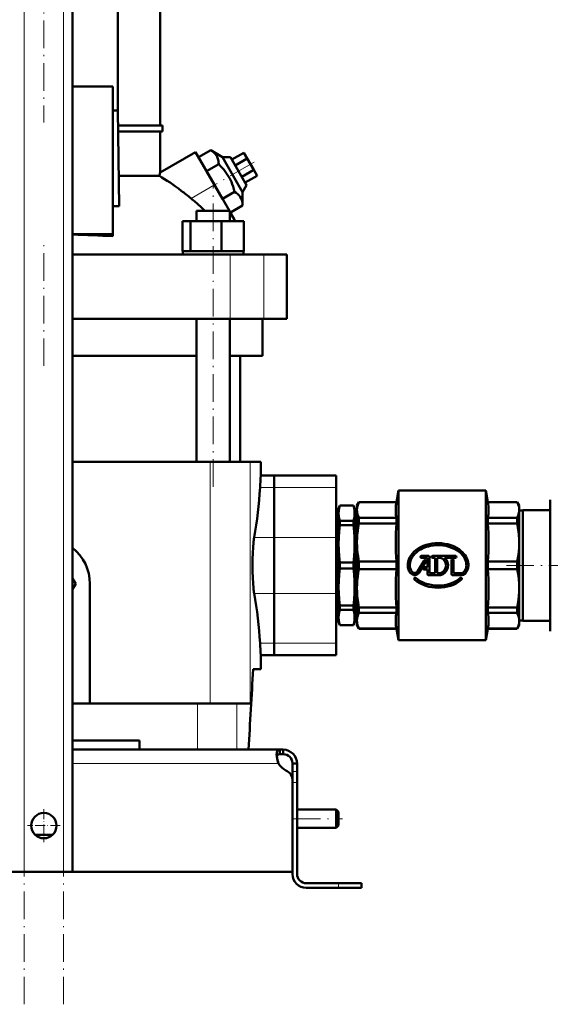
# Model space of a CAD drawing. Extents: x -1358 to 1757, y -1535 to 612.
# Tile 33 of 84: x -1022 to -791, y -326 to 102. Entities that reach past the tile are written whole.
import ezdxf

# ---------------------------------------------------------------- set-up
doc = ezdxf.new("R2010")
doc.units = 0
doc.linetypes.add('DASHDOT', pattern=[18.5, 12, -3, 0.5, -3])

msp = doc.modelspace()

# ---------------------------------------------------------------- linework, layer by layer
at = {"color": 7, "linetype": 'DASHDOT', "lineweight": 18}
for p, q in [((-1019.73, -326), (-1019.73, 364.9)), ((-1002.73, -326), (-1002.73, 364.9)), ((-1011.23, 119.72), (-1011.23, 56.84)), ((-919.89, 39.71), (-938.58, 28.92)), ((-937.69, -101.32), (-937.69, 29.48)), ((-1011.23, -48.82), (-1011.23, 3.98)), ((-810.32, -135.42), (-743.21, -135.42)), ((-903.03, -245.42), (-881.43, -245.42))]:
    msp.add_line(p, q, dxfattribs=at)
at = {"color": 7, "lineweight": 18}
for p, q in [((-1019.73, -268.42), (-1019.73, 307.33)), ((-1002.73, -268.42), (-1002.73, 307.33)), ((-947.25, 23.91), (-937.09, 29.78)), ((-930.23, -28.42), (-930.23, -0.42)), ((-915.66, -28.42), (-915.66, -0.42)), ((-938.98, -90.42), (-938.98, -195.42)), ((-921.61, -90.42), (-921.61, -195.42)), ((-911.23, -101.65), (-917.31, -101.65)), ((-911.23, -101.65), (-884.23, -101.65)), ((-919.86, -123.3), (-911.23, -123.3)), ((-911.23, -123.3), (-884.23, -123.3)), ((-911.23, -147.55), (-919.86, -147.55)), ((-911.23, -147.55), (-884.23, -147.55)), ((-911.23, -169.2), (-917.31, -169.2)), ((-911.23, -169.2), (-884.23, -169.2)), ((-944.55, -195.42), (-944.55, -215.42)), ((-927.34, -195.42), (-927.34, -215.42)), ((-998.73, -221.42), (-909.26, -221.42)), ((-901.23, -224.84), (-903.23, -224.84)), ((-901.23, -229.67), (-903.23, -229.67)), ((-883.23, -273.42), (-883.23, -275.42))]:
    msp.add_line(p, q, dxfattribs=at)
at = {"color": 7, "lineweight": 50}
for p, q in [((-998.73, -268.42), (-998.73, 307.33)), ((-979.16, 62.08), (-979.16, 114.48)), ((-960.73, 55.53), (-960.73, 114.48)), ((-981.23, 72.58), (-998.73, 72.58)), ((-981.23, 8.38), (-981.23, 72.58)), ((-981.23, 62.08), (-979.16, 62.08)), ((-978.48, 20.64), (-979.16, 62.08)), ((-979.05, 55.53), (-959.73, 55.53)), ((-959.73, 53.03), (-979.01, 53.03)), ((-960.73, 35.19), (-960.73, 53.03)), ((-959.73, 53.03), (-959.73, 55.53)), ((-960.73, 35.19), (-945.34, 44.07)), ((-945.34, 44.07), (-937.09, 29.78)), ((-944.02, 41.78), (-938.76, 44.82)), ((-938.76, 44.82), (-933.67, 41.84)), ((-929.59, 40.78), (-924.39, 43.78)), ((-922.95, 41.28), (-924.39, 43.78)), ((-940.56, 35.78), (-944.02, 41.78)), ((-940.56, 35.78), (-935.29, 38.82)), ((-933.67, 41.84), (-930.2, 41.84)), ((-933.67, 41.84), (-924.93, 26.71)), ((-923.2, 29.71), (-930.2, 41.84)), ((-928.15, 38.28), (-922.95, 41.28)), ((-920.06, 36.28), (-922.95, 41.28)), ((-933.63, 23.78), (-940.56, 35.78)), ((-925.26, 33.28), (-920.06, 36.28)), ((-918.62, 33.78), (-920.06, 36.28)), ((-978.7, 33.8), (-961.05, 33.8)), ((-923.82, 30.78), (-918.62, 33.78)), ((-930.63, 18.58), (-937.09, 29.78)), ((-933.63, 23.78), (-928.36, 26.82)), ((-923.2, 29.71), (-924.93, 26.71)), ((-924.93, 26.71), (-924.9, 20.82)), ((-981.23, 20.64), (-978.48, 20.64)), ((-944.99, 18.58), (-932.53, 18.58)), ((-944.99, 14.08), (-944.99, 18.58)), ((-932.53, 18.58), (-930.39, 18.58)), ((-930.39, 14.08), (-930.39, 18.58)), ((-928.52, 14.93), (-930.39, 18.16)), ((-930.17, 17.78), (-924.9, 20.82)), ((-951.07, 14.08), (-947.48, 14.08)), ((-951.07, 1.08), (-951.07, 14.08)), ((-947.48, 1.08), (-947.48, 14.08)), ((-947.48, 14.08), (-934.1, 14.08)), ((-934.1, 1.08), (-934.1, 14.08)), ((-934.1, 14.08), (-924.3, 14.08)), ((-928.52, 14.08), (-928.52, 14.93)), ((-928.52, 14.93), (-928.03, 14.08)), ((-924.3, 1.08), (-924.3, 14.08)), ((-924.3, 1.08), (-924.3, 14.08)), ((-998.73, 8.38), (-981.23, 8.38)), ((-981.23, 7.51), (-981.23, 8.38)), ((-951.07, 1.08), (-950.89, 1.08)), ((-950.89, 1.08), (-947.85, 1.08)), ((-950.89, 1.08), (-950.89, -0.42)), ((-947.85, 1.08), (-947.48, 1.08)), ((-947.48, 1.08), (-946.1, 1.08)), ((-946.1, 1.08), (-937.69, 1.08)), ((-937.69, 1.08), (-935.48, 1.08)), ((-935.48, 1.08), (-934.1, 1.08)), ((-934.1, 1.08), (-933.09, 1.08)), ((-933.09, 1.08), (-925.31, 1.08)), ((-925.31, 1.08), (-924.3, 1.08)), ((-924.67, 1.08), (-924.49, 1.08)), ((-924.49, 1.08), (-924.49, -0.42)), ((-924.49, 1.08), (-924.49, -0.42)), ((-998.73, -0.42), (-930.23, -0.42)), ((-930.23, -0.42), (-915.66, -0.42)), ((-915.66, -0.42), (-905.73, -0.42)), ((-905.73, -28.42), (-905.73, -0.42)), ((-930.23, -28.42), (-998.73, -28.42)), ((-944.99, -90.42), (-944.99, -28.42)), ((-930.39, -90.42), (-930.39, -28.42)), ((-915.66, -28.42), (-930.23, -28.42)), ((-916.23, -44.42), (-916.23, -28.42)), ((-905.73, -28.42), (-915.66, -28.42)), ((-944.99, -44.42), (-998.73, -44.42)), ((-916.23, -44.42), (-930.39, -44.42)), ((-925.88, -44.42), (-925.88, -90.42)), ((-938.98, -90.42), (-998.73, -90.42)), ((-938.98, -90.42), (-921.61, -90.42)), ((-921.61, -90.42), (-916.98, -90.42)), ((-916.98, -96.42), (-916.98, -90.42)), ((-916.98, -96.42), (-911.23, -96.42)), ((-911.23, -96.42), (-911.23, -101.65)), ((-911.23, -101.65), (-911.23, -96.42)), ((-911.23, -96.42), (-884.23, -96.42)), ((-884.23, -96.42), (-884.23, -101.65)), ((-911.23, -123.3), (-911.23, -101.65)), ((-911.23, -101.65), (-911.23, -123.3)), ((-884.23, -123.3), (-884.23, -101.65)), ((-858.11, -107.92), (-857.23, -102.92)), ((-819.23, -102.92), (-857.23, -102.92)), ((-857.23, -102.92), (-857.23, -167.92)), ((-819.23, -102.92), (-819.23, -135.42)), ((-818.34, -107.92), (-819.23, -102.92)), ((-883.23, -110.92), (-882.68, -109.42)), ((-883.23, -112.79), (-883.23, -110.92)), ((-882.68, -109.46), (-882.68, -109.42)), ((-882.68, -109.42), (-876.77, -109.42)), ((-882.68, -109.46), (-876.77, -109.46)), ((-876.77, -109.46), (-876.77, -109.42)), ((-876.23, -110.92), (-876.77, -109.42)), ((-876.23, -112.79), (-876.23, -110.92)), ((-875.23, -109.42), (-874.36, -107.92)), ((-875.23, -109.42), (-875.23, -111.4)), ((-874.36, -107.92), (-874.36, -107.97)), ((-874.36, -107.92), (-858.11, -107.92)), ((-874.36, -107.97), (-858.11, -107.97)), ((-858.11, -107.92), (-858.11, -107.97)), ((-818.34, -107.92), (-818.34, -107.97)), ((-818.34, -107.92), (-805.59, -107.92)), ((-818.34, -107.97), (-805.59, -107.97)), ((-805.59, -107.92), (-805.59, -107.97)), ((-804.73, -109.42), (-805.59, -107.92)), ((-804.73, -109.42), (-804.73, -111.4)), ((-791.23, -106.92), (-791.23, -155.58)), ((-883.23, -111.52), (-884.23, -111.52)), ((-883.23, -126.05), (-883.23, -112.79)), ((-875.23, -111.52), (-876.23, -111.52)), ((-876.23, -126.05), (-876.23, -112.79)), ((-875.23, -111.4), (-875.23, -125.47)), ((-858.11, -114.83), (-874.36, -114.83)), ((-874.36, -114.83), (-874.36, -117.2)), ((-858.11, -114.83), (-858.11, -117.2)), ((-805.59, -114.83), (-818.34, -114.83)), ((-818.34, -114.83), (-818.34, -117.2)), ((-805.59, -114.83), (-805.59, -117.2)), ((-804.73, -111.4), (-804.73, -125.47)), ((-803.23, -111.52), (-804.73, -111.52)), ((-803.23, -159.42), (-803.23, -111.42)), ((-791.23, -111.42), (-803.23, -111.42)), ((-882.68, -118.01), (-882.68, -116.12)), ((-882.68, -116.12), (-876.77, -116.12)), ((-882.68, -118.01), (-876.77, -118.01)), ((-876.77, -118.01), (-876.77, -116.12)), ((-874.36, -117.2), (-858.11, -117.2)), ((-818.34, -117.2), (-805.59, -117.2)), ((-911.23, -123.3), (-911.23, -147.55)), ((-911.23, -147.55), (-911.23, -123.3)), ((-884.23, -123.3), (-884.23, -147.55)), ((-883.23, -144.8), (-883.23, -126.05)), ((-876.23, -144.8), (-876.23, -126.05)), ((-875.23, -125.47), (-875.23, -145.37)), ((-804.73, -125.47), (-804.73, -135.42)), ((-844.18, -131.22), (-847.18, -131.22)), ((-847.18, -132.12), (-844.87, -132.12)), ((-844.63, -136.23), (-844.63, -132.36)), ((-843.73, -131.67), (-843.73, -138.72)), ((-832.48, -131.22), (-842.32, -131.22)), ((-842.32, -132.12), (-841.21, -132.12)), ((-841.21, -138.72), (-841.21, -132.12)), ((-840.31, -132.12), (-838.93, -132.12)), ((-840.31, -132.12), (-840.31, -138.72)), ((-837.15, -132.12), (-832.48, -132.12)), ((-882.68, -136.76), (-882.68, -134.09)), ((-882.68, -134.09), (-876.77, -134.09)), ((-882.68, -136.76), (-876.77, -136.76)), ((-876.77, -136.76), (-876.77, -134.09)), ((-858.11, -133.75), (-874.36, -133.75)), ((-874.36, -133.75), (-874.36, -137.1)), ((-858.11, -133.75), (-858.11, -137.1)), ((-846.05, -133.3), (-848.95, -138.04)), ((-848.18, -138.51), (-845.28, -133.77)), ((-844.63, -136.23), (-846.07, -136.23)), ((-834.13, -139.17), (-834.13, -133.23)), ((-833.23, -133.23), (-833.23, -138.72)), ((-819.23, -135.42), (-819.23, -167.92)), ((-805.59, -133.75), (-818.34, -133.75)), ((-818.34, -133.75), (-818.34, -135.42)), ((-818.34, -135.42), (-818.34, -137.1)), ((-805.59, -135.42), (-805.59, -133.75)), ((-805.59, -137.1), (-805.59, -135.42)), ((-804.73, -135.42), (-804.73, -145.37)), ((-997.37, -143.42), (-998.73, -141.07)), ((-874.36, -137.1), (-858.11, -137.1)), ((-846.07, -137.13), (-844.63, -137.13)), ((-844.63, -139.17), (-844.63, -137.13)), ((-844.18, -139.62), (-838.87, -139.62)), ((-841.21, -138.72), (-843.73, -138.72)), ((-838.93, -138.72), (-840.31, -138.72)), ((-833.68, -139.62), (-829.63, -139.62)), ((-829.63, -138.72), (-833.23, -138.72)), ((-818.34, -137.1), (-805.59, -137.1)), ((-998.73, -145.77), (-997.37, -143.42)), ((-991.23, -143.42), (-991.23, -195.42)), ((-883.23, -158.06), (-883.23, -144.8)), ((-876.23, -158.06), (-876.23, -144.8)), ((-911.23, -169.2), (-911.23, -147.55)), ((-911.23, -147.55), (-911.23, -169.2)), ((-884.23, -169.2), (-884.23, -147.55)), ((-875.23, -145.37), (-875.23, -159.44)), ((-804.73, -145.37), (-804.73, -159.44)), ((-882.68, -154.73), (-882.68, -152.84)), ((-876.77, -152.84), (-882.68, -152.84)), ((-876.77, -154.73), (-876.77, -152.84)), ((-858.11, -153.65), (-874.36, -153.65)), ((-874.36, -153.65), (-874.36, -156.02)), ((-858.11, -153.65), (-858.11, -156.02)), ((-805.59, -153.65), (-818.34, -153.65)), ((-818.34, -153.65), (-818.34, -156.02)), ((-805.59, -153.65), (-805.59, -156.02)), ((-883.23, -159.92), (-883.23, -158.06)), ((-882.68, -154.73), (-876.77, -154.73)), ((-876.23, -159.92), (-876.23, -158.06)), ((-874.36, -156.02), (-858.11, -156.02)), ((-818.34, -156.02), (-805.59, -156.02)), ((-791.23, -155.58), (-791.23, -163.92)), ((-884.23, -159.32), (-883.23, -159.32)), ((-883.23, -159.92), (-882.68, -161.42)), ((-882.68, -161.42), (-882.68, -161.39)), ((-882.68, -161.39), (-876.77, -161.39)), ((-882.68, -161.42), (-876.77, -161.42)), ((-876.23, -159.92), (-876.77, -161.42)), ((-876.77, -161.42), (-876.77, -161.39)), ((-876.23, -159.32), (-875.23, -159.32)), ((-875.23, -159.44), (-875.23, -161.42)), ((-875.23, -161.42), (-874.36, -162.92)), ((-804.73, -161.42), (-805.59, -162.92)), ((-804.73, -159.32), (-803.23, -159.32)), ((-804.73, -159.44), (-804.73, -161.42)), ((-803.23, -159.42), (-791.23, -159.42)), ((-858.11, -162.87), (-874.36, -162.87)), ((-874.36, -162.92), (-874.36, -162.87)), ((-874.36, -162.92), (-858.11, -162.92)), ((-858.11, -162.87), (-858.11, -162.92)), ((-858.11, -162.92), (-857.23, -167.92)), ((-818.34, -162.92), (-819.23, -167.92)), ((-805.59, -162.87), (-818.34, -162.87)), ((-818.34, -162.87), (-818.34, -162.92)), ((-818.34, -162.92), (-805.59, -162.92)), ((-805.59, -162.87), (-805.59, -162.92)), ((-911.23, -169.2), (-911.23, -174.42)), ((-911.23, -174.42), (-911.23, -169.2)), ((-884.23, -169.2), (-884.23, -174.42)), ((-819.23, -167.92), (-857.23, -167.92)), ((-916.98, -180.42), (-916.98, -174.42)), ((-916.98, -174.42), (-911.23, -174.42)), ((-911.23, -174.42), (-884.23, -174.42)), ((-916.98, -180.42), (-920.33, -180.42)), ((-998.73, -195.42), (-944.55, -195.42)), ((-944.55, -195.42), (-927.34, -195.42)), ((-927.34, -195.42), (-921.61, -195.42)), ((-969.73, -211.42), (-998.73, -211.42)), ((-969.73, -211.42), (-969.73, -215.42)), ((-998.73, -215.42), (-908.76, -215.42)), ((-908.76, -215.42), (-908.76, -217.42)), ((-908.76, -215.42), (-907.23, -215.42)), ((-908.76, -217.42), (-907.23, -217.42)), ((-907.23, -215.42), (-907.23, -217.42)), ((-901.23, -221.42), (-903.23, -221.42)), ((-903.23, -224.84), (-903.23, -221.42)), ((-901.23, -224.84), (-901.23, -221.42)), ((-903.23, -229.67), (-903.23, -224.84)), ((-901.23, -229.67), (-901.23, -224.84)), ((-903.23, -268.42), (-903.23, -228.94)), ((-903.23, -269.42), (-903.23, -229.67)), ((-901.23, -269.42), (-901.23, -229.67)), ((-901.23, -241.42), (-884.23, -241.42)), ((-884.23, -245.42), (-884.23, -241.42)), ((-883.23, -242.42), (-884.23, -241.42)), ((-883.23, -245.42), (-883.23, -242.42)), ((-884.23, -249.42), (-884.23, -245.42)), ((-883.23, -248.42), (-883.23, -245.42)), ((-901.23, -249.42), (-884.23, -249.42)), ((-883.23, -248.42), (-884.23, -249.42)), ((-1015, -252.42), (-1011.23, -252.42)), ((-1011.23, -252.42), (-1007.45, -252.42)), ((-1011.23, -268.42), (-1119.23, -268.42)), ((-1019.73, -268.42), (-1023.73, -268.42)), ((-1019.73, -268.42), (-1002.73, -268.42)), ((-1011.23, -268.42), (-903.23, -268.42)), ((-998.73, -268.42), (-1002.73, -268.42)), ((-897.23, -273.42), (-883.23, -273.42)), ((-873.23, -273.42), (-883.23, -273.42)), ((-873.23, -273.42), (-873.23, -275.42)), ((-883.23, -275.42), (-897.23, -275.42)), ((-873.23, -275.42), (-883.23, -275.42))]:
    msp.add_line(p, q, dxfattribs=at)
at = {"color": 7, "linetype": 'DASHDOT', "lineweight": 18, "ltscale": 0.02925}
for p, q in [((-846.59, -131.67), (-847.76, -131.67)), ((-847.18, -131.09), (-847.18, -132.26)), ((-841.73, -131.67), (-842.9, -131.67)), ((-842.32, -131.09), (-842.32, -132.26)), ((-832.48, -131.09), (-832.48, -132.26)), ((-845.48, -136.68), (-846.65, -136.68)), ((-845.08, -133.53), (-846.25, -133.53)), ((-846.07, -136.1), (-846.07, -137.27)), ((-845.66, -132.95), (-845.66, -134.12)), ((-833.09, -133.23), (-834.26, -133.23)), ((-833.68, -132.65), (-833.68, -133.82)), ((-849.9, -140.63), (-849.9, -141.8)), ((-830.05, -140.63), (-830.05, -141.8))]:
    msp.add_line(p, q, dxfattribs=at)
at = {"color": 7, "linetype": 'DASHDOT', "lineweight": 18, "ltscale": 0.029251}
for p, q in [((-831.89, -131.67), (-833.06, -131.67)), ((-849.32, -141.21), (-850.49, -141.21)), ((-829.47, -141.21), (-830.64, -141.21))]:
    msp.add_line(p, q, dxfattribs=at)
at = {"color": 7, "linetype": 'DASHDOT', "lineweight": 18, "ltscale": 0.060001}
msp.add_line((-903.43, -229.67), (-901.03, -229.67), dxfattribs=at)
at = {"color": 7, "linetype": 'DASHDOT', "lineweight": 18, "ltscale": 0.3575}
msp.add_line((-1011.23, -241.27), (-1011.23, -255.57), dxfattribs=at)
at = {"color": 7, "linetype": 'DASHDOT', "lineweight": 18, "ltscale": 0.357501}
msp.add_line((-1004.08, -248.42), (-1018.38, -248.42), dxfattribs=at)
at = {"color": 7, "linetype": 'DASHDOT', "lineweight": 18, "ltscale": 0.06}
msp.add_line((-883.23, -275.62), (-883.23, -273.22), dxfattribs=at)
at = {"color": 7, "lineweight": 50}
for points in [[(-935.29, 38.82), (-935.32, 39.5), (-935.38, 40.15), (-935.48, 40.67), (-935.61, 41.18), (-935.89, 41.93), (-936.27, 42.62), (-936.76, 43.25), (-937.35, 43.83), (-938.01, 44.34), (-938.76, 44.82)], [(-928.36, 26.82), (-928.67, 27.97), (-929.01, 29.07), (-929.38, 30.09), (-929.78, 31.08), (-930.46, 32.52), (-931.24, 33.89), (-932.12, 35.21), (-933.11, 36.48), (-934.15, 37.66), (-935.29, 38.82)], [(-924.9, 20.82), (-924.92, 21.5), (-924.99, 22.15), (-925.08, 22.67), (-925.21, 23.18), (-925.5, 23.93), (-925.88, 24.62), (-926.37, 25.25), (-926.96, 25.83), (-927.62, 26.34), (-928.36, 26.82)], [(-882.68, -109.46), (-882.98, -110.56), (-883.16, -111.68), (-883.23, -112.79)], [(-876.23, -112.79), (-876.29, -111.68), (-876.47, -110.56), (-876.77, -109.46)], [(-875.23, -111.4), (-875.17, -110.55), (-875.01, -109.7), (-874.74, -108.86), (-874.36, -107.97)], [(-858.11, -114.83), (-858.28, -113.41), (-858.36, -112.06), (-858.36, -110.74), (-858.28, -109.39), (-858.11, -107.97)], [(-818.34, -114.83), (-818.15, -113.11), (-818.08, -111.4), (-818.15, -109.69), (-818.34, -107.97)], [(-804.73, -111.4), (-804.78, -110.57), (-804.94, -109.73), (-805.14, -109.04), (-805.59, -107.97)], [(-883.23, -112.79), (-883.16, -113.9), (-882.98, -115.01), (-882.68, -116.12)], [(-876.77, -116.12), (-876.47, -115.01), (-876.29, -113.9), (-876.23, -112.79)], [(-875.23, -111.4), (-875.2, -112.03), (-875.11, -112.66), (-874.96, -113.3), (-874.75, -113.94), (-874.36, -114.83)], [(-805.59, -114.83), (-805.14, -113.76), (-804.86, -112.74), (-804.76, -112.07), (-804.73, -111.4)], [(-882.68, -118.01), (-882.98, -120.68), (-883.16, -123.36), (-883.23, -126.05)], [(-876.23, -126.05), (-876.29, -123.36), (-876.47, -120.68), (-876.77, -118.01)], [(-874.36, -117.2), (-874.66, -118.83), (-874.89, -120.38), (-875.06, -121.94), (-875.17, -123.46), (-875.23, -125.47)], [(-804.73, -125.47), (-804.76, -123.87), (-804.86, -122.26), (-805.03, -120.61), (-805.27, -118.94), (-805.59, -117.2)], [(-920.16, -125.53), (-920.35, -127.66), (-920.49, -130.03), (-920.58, -132.7), (-920.61, -135.42)], [(-883.23, -126.05), (-883.16, -128.73), (-882.98, -131.42), (-882.68, -134.09)], [(-876.77, -134.09), (-876.47, -131.42), (-876.29, -128.73), (-876.23, -126.05)], [(-875.23, -125.47), (-875.2, -126.98), (-875.11, -128.51), (-874.96, -130.05), (-874.75, -131.6), (-874.36, -133.75)], [(-826.78, -135.42), (-826.81, -134.77), (-826.9, -134.13), (-827.04, -133.49), (-827.25, -132.86), (-827.51, -132.23), (-827.83, -131.63), (-828.21, -131.03), (-828.63, -130.47), (-829.31, -129.71), (-830.07, -129.02), (-830.89, -128.4), (-831.86, -127.79), (-832.9, -127.25), (-833.99, -126.8), (-834.88, -126.49), (-835.8, -126.24), (-837.12, -125.98), (-838.45, -125.81), (-839.8, -125.75), (-841.18, -125.79), (-842.56, -125.93), (-843.91, -126.19), (-845.2, -126.54), (-846.45, -126.99), (-847.61, -127.53), (-848.66, -128.13), (-849.64, -128.82), (-850.49, -129.57), (-851.22, -130.35), (-851.85, -131.19), (-852.33, -132.01), (-852.71, -132.88), (-852.98, -133.77), (-853.13, -134.59), (-853.18, -135.42)], [(-852.28, -135.42), (-852.25, -134.81), (-852.16, -134.21), (-852.01, -133.61), (-851.8, -133.02), (-851.54, -132.44), (-851.22, -131.87), (-850.69, -131.12), (-850.07, -130.42), (-849.38, -129.78), (-848.78, -129.3), (-848.13, -128.86), (-847.15, -128.3), (-846.11, -127.82), (-845.03, -127.42), (-844.13, -127.17), (-843.21, -126.96), (-841.9, -126.76), (-840.57, -126.66), (-839.24, -126.66), (-837.91, -126.77), (-836.59, -126.99), (-835.3, -127.31), (-834.08, -127.73), (-832.94, -128.23), (-831.93, -128.79), (-831, -129.43), (-830.15, -130.16), (-829.43, -130.92), (-828.84, -131.71), (-828.38, -132.5), (-828.03, -133.33), (-827.84, -134.02), (-827.72, -134.72), (-827.68, -135.42)], [(-804.73, -125.47), (-804.78, -127.48), (-804.94, -129.52), (-805.21, -131.6), (-805.59, -133.75)], [(-920.61, -135.42), (-920.58, -138.13), (-920.49, -140.78), (-920.35, -143.17), (-920.16, -145.31)], [(-882.68, -136.76), (-882.98, -139.43), (-883.16, -142.11), (-883.23, -144.8)], [(-876.23, -144.8), (-876.29, -142.11), (-876.47, -139.43), (-876.77, -136.76)], [(-874.36, -137.1), (-874.66, -138.73), (-874.89, -140.28), (-875.06, -141.84), (-875.17, -143.36), (-875.23, -145.37)], [(-830.35, -140.88), (-831.3, -141.63), (-832.34, -142.29), (-833.45, -142.86), (-834.62, -143.32), (-835.51, -143.6), (-836.41, -143.82), (-837.37, -144), (-838.33, -144.12), (-839.33, -144.19), (-840.34, -144.19), (-841.68, -144.11), (-843.01, -143.92), (-844.32, -143.63), (-845.56, -143.24), (-846.71, -142.76), (-847.79, -142.19), (-848.73, -141.58), (-849.6, -140.88)], [(-805.59, -137.1), (-805.22, -139.17), (-804.94, -141.26), (-804.78, -143.35), (-804.73, -145.37)], [(-883.23, -144.8), (-883.16, -147.49), (-882.98, -150.17), (-882.68, -152.84)], [(-876.77, -152.84), (-876.47, -150.17), (-876.29, -147.49), (-876.23, -144.8)], [(-850.2, -141.55), (-849.22, -142.34), (-848.14, -143.03), (-846.99, -143.62), (-845.79, -144.11), (-844.88, -144.41), (-843.96, -144.65), (-842.63, -144.9), (-841.29, -145.05), (-839.94, -145.1), (-838.56, -145.04), (-837.18, -144.88), (-835.83, -144.61), (-834.57, -144.25), (-833.34, -143.79), (-832.17, -143.23), (-831.32, -142.73), (-830.5, -142.17), (-829.75, -141.55)], [(-875.23, -145.37), (-875.2, -146.88), (-875.11, -148.41), (-874.96, -149.95), (-874.75, -151.49), (-874.36, -153.65)], [(-805.59, -153.65), (-805.27, -151.91), (-805.03, -150.23), (-804.86, -148.59), (-804.76, -146.97), (-804.73, -145.37)], [(-882.68, -154.73), (-882.98, -155.83), (-883.16, -156.95), (-883.23, -158.06)], [(-883.23, -158.06), (-883.16, -159.17), (-882.98, -160.28), (-882.68, -161.39)], [(-876.23, -158.06), (-876.29, -156.95), (-876.47, -155.83), (-876.77, -154.73)], [(-876.77, -161.39), (-876.47, -160.28), (-876.29, -159.17), (-876.23, -158.06)], [(-874.36, -156.02), (-874.66, -156.69), (-874.89, -157.33), (-875.06, -157.98), (-875.17, -158.61), (-875.23, -159.44)], [(-858.11, -162.87), (-858.28, -161.46), (-858.36, -160.11), (-858.36, -158.78), (-858.28, -157.43), (-858.11, -156.02)], [(-818.34, -162.87), (-818.15, -161.16), (-818.08, -159.44), (-818.15, -157.73), (-818.34, -156.02)], [(-804.73, -159.44), (-804.8, -158.45), (-805.03, -157.43), (-805.42, -156.38), (-805.59, -156.02)], [(-875.23, -159.44), (-875.2, -160.07), (-875.11, -160.7), (-874.96, -161.34), (-874.75, -161.98), (-874.36, -162.87)], [(-805.59, -162.87), (-805.2, -161.98), (-804.94, -161.12), (-804.78, -160.27), (-804.73, -159.44)], [(-910.1, -217.55), (-910.09, -217.09), (-910.03, -216.68), (-909.9, -216.21), (-909.71, -215.85), (-909.44, -215.6), (-909.13, -215.46), (-908.76, -215.42)], [(-909.26, -221.42), (-909.62, -220.44), (-909.89, -219.43), (-910.05, -218.46), (-910.1, -217.55)], [(-910.06, -218.36), (-909.92, -217.98), (-909.7, -217.7), (-909.38, -217.51), (-908.97, -217.43), (-908.76, -217.42)], [(-908.76, -217.42), (-909.07, -217.44), (-909.34, -217.5), (-909.63, -217.65), (-909.86, -217.88), (-910.01, -218.18), (-910.06, -218.36)]]:
    msp.add_lwpolyline(points, dxfattribs=at)
msp.add_circle((-1011.23, -248.42), 5.5, dxfattribs=at)
for centre, radius, start, end in [((-838.59, 5.46), 125.7, 166.3234, 166.9725), ((-1053.78, -108.13), 169.66, 51.1051, 52.9496), ((-992.29, -31.99), 71.79, 47.0694, 51.139), ((-992.17, -31.85), 71.61, 44.7681, 47.0684), ((-1009.99, -499.91), 508.24, 86.7557, 88.7301), ((-346.29, -135.78), 572.04, 176.0547, 176.5791), ((-1108.17, -90.19), 191.2, 350.0289, 356.565), ((-728.79, -125.47), 129.58, 176.3381, 183.6619), ((-947.66, -125.47), 129.58, 356.3381, 3.6619), ((-885.83, -129.01), 34.5, 170.4653, 174.2111), ((-1011.23, -143.42), 20, 360, 51.318), ((-847.18, -131.67), 0.45, 90, 270), ((-844.87, -132.36), 0.24, 359.9916, 90.0084), ((-844.18, -131.67), 0.45, 360, 90), ((-842.32, -131.67), 0.45, 90, 270), ((-839.98, -135.42), 3.46, 287.5359, 72.4641), ((-839.98, -135.42), 4.34, 284.804, 49.4319), ((-832.48, -131.67), 0.45, 270, 90), ((-847.89, -135.42), 5.29, 180, 219.0733), ((-847.89, -135.42), 4.39, 180, 219.0733), ((-846.07, -136.68), 0.45, 90, 270), ((-845.66, -133.53), 0.45, 328.5, 148.5), ((-833.68, -133.23), 0.45, 360, 180), ((-831.99, -135.42), 4.31, 316.3972, 360), ((-831.99, -135.42), 5.21, 316.3972, 0), ((-728.79, -145.37), 129.58, 176.3381, 183.6619), ((-850.18, -137.28), 2.34, 219.0733, 328.5), ((-850.18, -137.28), 1.44, 219.0733, 328.5), ((-849.9, -141.21), 0.45, 48.094, 228.094), ((-844.18, -139.17), 0.45, 180, 270), ((-833.68, -139.17), 0.45, 180, 270), ((-830.05, -141.21), 0.45, 311.906, 131.906), ((-829.63, -137.67), 1.05, 270, 316.3972), ((-829.63, -137.67), 1.95, 270, 316.3972), ((-947.66, -145.37), 129.58, 356.3381, 3.6619), ((-885.83, -141.83), 34.5, 185.7889, 189.5347), ((-1108.17, -180.65), 191.2, 3.435, 9.9711), ((-346.3, -135.07), 572.03, 183.4209, 183.9453), ((-3416.36, -51.72), 2499.35, 356.24446, 357.04819), ((-3416.36, -51.72), 2499.35, 356.24446, 357.04819), ((-907.23, -221.42), 6, 360, 90), ((-907.23, -221.42), 4, 360, 90), ((-899.26, -217.17), 10.86, 186.3205, 203.0632), ((-903.1, -218.08), 7, 208.483, 244.7303), ((-908.23, -228.94), 5, 0, 64.7303), ((-897.23, -269.42), 6, 180, 270), ((-897.23, -269.42), 4, 180, 270)]:
    msp.add_arc(centre, radius, start, end, dxfattribs=at)
msp.add_ellipse((-875.27, -128.53), major_axis=(110.71, -167.64), ratio=0.214058, start_param=2.598987, end_param=2.71295, dxfattribs=at)

doc.saveas('drawing.dxf')
